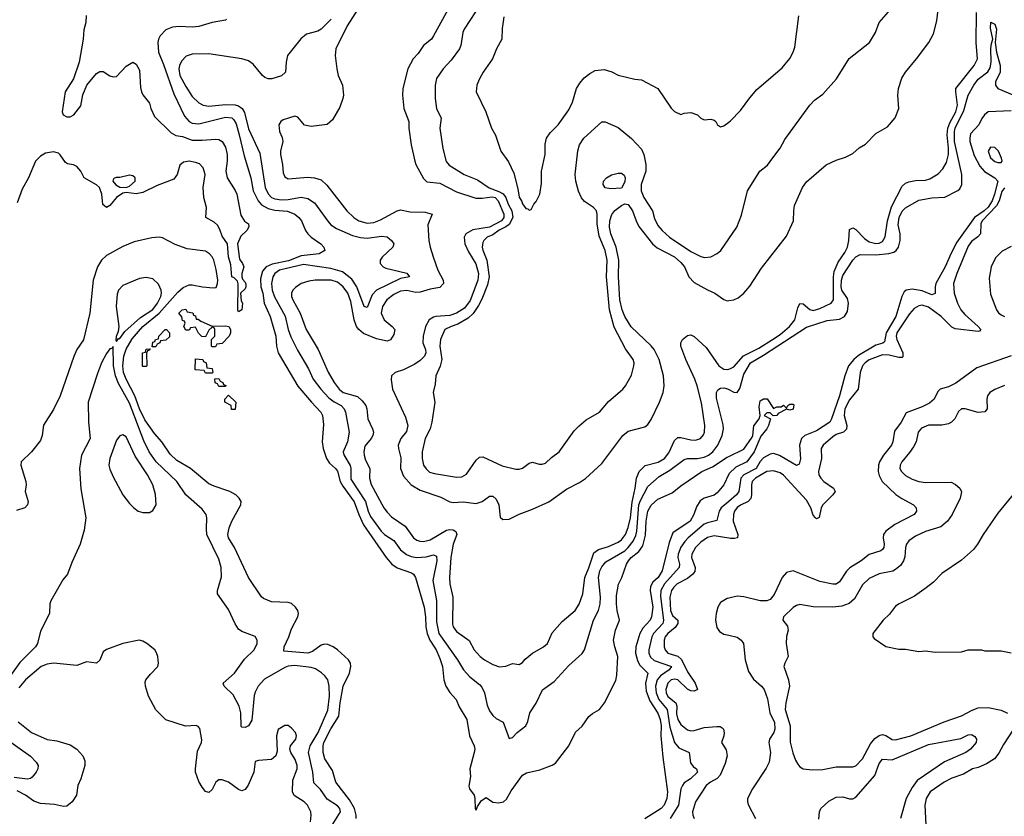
# Model space of a CAD drawing. Header units: inches. Extents: x 1678809 to 1859548, y 384609 to 522868.
# Tile 33 of 256: x 1745704 to 1751668, y 412123 to 416947. Entities that reach past the tile are written whole.
import ezdxf

# ---------------------------------------------------------------- set-up
doc = ezdxf.new("R2010")
doc.units = ezdxf.units.IN
doc.header["$MEASUREMENT"] = 0
doc.layers.add('B7441', color=7, linetype='Continuous')
doc.layers.add('B7451', color=7, linetype='Continuous')

msp = doc.modelspace()

# ---------------------------------------------------------------- linework, layer by layer
at = {"layer": 'B7441', "color": 5}
for points, elevation in [([(1747766.8, 417033.2), (1747688.2, 416910), (1747619.1, 416770), (1747615.8, 416730), (1747625.3, 416650), (1747633.4, 416610), (1747658.9, 416550), (1747664.9, 416490), (1747662.7, 416470), (1747643.4, 416416.6), (1747599.2, 416340.8), (1747567.4, 416312.6), (1747470, 416300.4), (1747430, 416308.6), (1747390, 416356), (1747370, 416363.5), (1747299.6, 416340.4), (1747285.3, 416330), (1747274.7, 416310), (1747277.8, 416270), (1747293.3, 416233.3), (1747297.6, 416210), (1747283.5, 416150), (1747283.2, 416130), (1747295.8, 416070), (1747299.4, 416019.4), (1747310, 415996.4), (1747330, 415984.4), (1747450, 415993.7), (1747490.2, 415990.2), (1747530, 415977.4), (1747565.1, 415945.1), (1747685.2, 415790), (1747728, 415750), (1747758.5, 415730), (1747810, 415715.3), (1747850, 415718.8), (1747890, 415734.2), (1747990, 415790.1), (1748010, 415795), (1748070, 415784), (1748161.4, 415781.4), (1748203.8, 415770), (1748176.1, 415703.9), (1748183.2, 415610), (1748190.2, 415570), (1748209.1, 415510.9), (1748237.3, 415430), (1748269.5, 415370), (1748270.7, 415350), (1748250, 415325.6), (1748190, 415315.2), (1748130, 415296.6), (1748104, 415296), (1748050, 415306.4), (1748010, 415303.4), (1747970, 415282.8), (1747928.4, 415250), (1747901.7, 415210), (1747893.9, 415170), (1747911.4, 415130), (1747960.7, 415090), (1747976, 415070), (1747970, 415039.7), (1747950, 415008.9), (1747930, 415001.2), (1747866.3, 415013.7), (1747787.1, 415047.1), (1747757.7, 415070), (1747744.8, 415090), (1747731, 415130), (1747710, 415240.5), (1747691.1, 415290), (1747663.7, 415330), (1747630, 415357.3), (1747591.1, 415368.9), (1747570, 415370.4), (1747494, 415370), (1747455.6, 415364.4), (1747410.3, 415349.6), (1747374, 415326), (1747359.1, 415310), (1747350.4, 415290), (1747350.3, 415270), (1747358, 415250), (1747403.7, 415170), (1747439, 415070), (1747512.5, 414950), (1747573.5, 414813.5), (1747609.5, 414750), (1747639.5, 414710), (1747663, 414690), (1747750, 414665.8), (1747779.7, 414639.7), (1747800.1, 414610), (1747806.6, 414590), (1747813.1, 414530), (1747842, 414470), (1747847.2, 414450), (1747843.8, 414430), (1747833.1, 414410), (1747795.1, 414364.9), (1747788, 414330), (1747790.1, 414310), (1747799.2, 414279.2), (1747826.1, 414230), (1747823.7, 414170), (1747833, 414132.9), (1747911, 413991), (1747930, 413964.1), (1747957.2, 413937.2), (1748039.6, 413879.6), (1748090.1, 413810.1), (1748110, 413795.1), (1748128.4, 413788.4), (1748150, 413787.4), (1748190, 413797.5), (1748290, 413856.1), (1748310, 413859.8), (1748330, 413857), (1748347, 413847), (1748352.2, 413830), (1748330.1, 413770), (1748315.7, 413690), (1748307.4, 413570), (1748309.6, 413530), (1748328.6, 413450), (1748326.8, 413286.8), (1748330.1, 413270), (1748350, 413242.2), (1748427.2, 413187.2), (1748458, 413130), (1748493.1, 413090), (1748519.5, 413070), (1748570, 413042.9), (1748610, 413028.1), (1748650, 413032.8), (1748690, 413048.5), (1748730, 413042.4), (1748750, 413054.4), (1748765.8, 413074.2), (1748810, 413110.3), (1748877, 413150), (1748902, 413170), (1748930, 413234.9), (1748990, 413302), (1749069.7, 413370), (1749093.3, 413406.7), (1749116.3, 413470), (1749128.2, 413570), (1749152.7, 413627.3), (1749181.7, 413718.3), (1749210, 413739.5), (1749270, 413757), (1749330, 413782.4), (1749350, 413798.1), (1749372.9, 413830), (1749390, 413872.3), (1749403.8, 413930), (1749414.2, 414025.8), (1749432.7, 414110), (1749439.6, 414170), (1749457.6, 414210), (1749492.5, 414247.5), (1749572, 414268), (1749609.4, 414290.6), (1749636.1, 414323.9), (1749670, 414398.9), (1749690, 414415.9), (1749710, 414416.8), (1749770, 414402.1), (1749798.6, 414401.4), (1749828.2, 414411.8), (1749846.1, 414433.9), (1749852.4, 414450), (1749853.8, 414490), (1749833.9, 414626.1), (1749807.7, 414730), (1749793.3, 414770), (1749738.7, 414890), (1749709, 414970), (1749709.2, 414990.8), (1749719.8, 415010), (1749750, 415035.6), (1749770, 415038.4), (1749790, 415029.1), (1749862.4, 414962.4), (1749939.5, 414850), (1749970, 414830.1), (1749990, 414828.4), (1750000, 414831.1)], 180), ([(1748309.1, 417030), (1748211.3, 416848.7), (1748198.5, 416830), (1748149.3, 416790), (1748117.1, 416742.9), (1748087.7, 416710), (1748056, 416650), (1748025.1, 416530), (1748023.5, 416490), (1748030.2, 416410), (1748061.4, 416330), (1748062, 416290), (1748076, 416190), (1748097.1, 416090), (1748103.5, 416070), (1748150, 415986.2), (1748170, 415966.2), (1748250, 415956.3), (1748350, 415903.8), (1748466.8, 415866.8), (1748505.9, 415865.9), (1748565.8, 415874.2), (1748584.6, 415870), (1748601.9, 415850), (1748636.6, 415770), (1748637, 415750), (1748623.1, 415730), (1748550, 415690.5), (1748450, 415674.4), (1748406.5, 415650), (1748396.2, 415630), (1748400.8, 415590), (1748422.1, 415542.1), (1748468.3, 415468.3), (1748483.4, 415410), (1748479.5, 415370), (1748432.5, 415247.5), (1748399, 415201), (1748350, 415169), (1748310, 415155.5), (1748226, 415150), (1748210, 415145.4), (1748185.6, 415130), (1748161.5, 415090), (1748147.8, 415030), (1748146.8, 414990), (1748162.3, 414950), (1748165.1, 414930), (1748156.6, 414910), (1748130, 414883.5), (1748098.2, 414861.8), (1748030, 414826.7), (1747978, 414810), (1747956, 414790), (1747953.9, 414766.1), (1747963.5, 414710), (1748040.6, 414540.6), (1748056.1, 414490), (1748047.1, 414452.9), (1748013.4, 414410), (1747997.5, 414370), (1747997.9, 414350), (1748013.7, 414293.7), (1748011.4, 414230), (1748030, 414183.2), (1748076.2, 414130), (1748130, 414098.5), (1748255.8, 414055.8), (1748310, 414027.9), (1748330, 414023.4), (1748390, 414027), (1748470, 414018.1), (1748505.3, 414030), (1748550, 414061.2), (1748570, 414060.7), (1748590, 414043.6), (1748606.4, 414010), (1748613.7, 413933.7), (1748630, 413920.5), (1748670, 413922), (1748730, 413953.1), (1748810, 413982.6), (1748910, 414027), (1749015.6, 414104.5), (1749096, 414144), (1749131.3, 414168.7), (1749230, 414260.3), (1749357.8, 414430), (1749390, 414454.4), (1749490, 414482.3), (1749510, 414496.2), (1749530, 414526.7), (1749579.9, 414630), (1749601.3, 414690), (1749608.1, 414730), (1749603.6, 414790), (1749577.4, 414890), (1749547.9, 414950), (1749530, 414971.9), (1749407.5, 415087.5), (1749369.6, 415149.6), (1749354.5, 415190), (1749340.3, 415250), (1749331.3, 415390), (1749333.4, 415490), (1749317.4, 415570), (1749285.6, 415650), (1749277.9, 415690), (1749279.6, 415730), (1749291.6, 415768.3), (1749309.2, 415790.8), (1749350, 415821.5), (1749370, 415831.7), (1749390, 415827.4), (1749416.8, 415790), (1749437.5, 415730), (1749455.5, 415695.5), (1749537.5, 415590), (1749566.3, 415566.3), (1749670, 415511.1), (1749710, 415477.5), (1749730.9, 415450), (1749757.8, 415390), (1749790, 415355.1), (1749870, 415310.2), (1749915.5, 415290), (1749970, 415252.7), (1749990, 415245.5), (1750000, 415246.7)], 220), ([(1746108, 416972), (1746104.9, 416930), (1746093.5, 416886.5), (1746088.2, 416830), (1746064.4, 416690), (1746030.2, 416589.8), (1745979.1, 416510), (1745960.7, 416390), (1745967.7, 416370), (1745990, 416359.3), (1746010, 416359.3), (1746032.7, 416370), (1746074.7, 416425.3), (1746087.3, 416492.7), (1746111.1, 416550), (1746170, 416620.5), (1746190, 416633.4), (1746210, 416634), (1746250, 416607.7), (1746270, 416600.7), (1746290, 416602.8), (1746350, 416666), (1746390.6, 416690.6), (1746410, 416678), (1746430, 416642), (1746436.9, 416536.9), (1746442, 416510), (1746451.1, 416491.1), (1746490, 416442), (1746498.8, 416410), (1746521.6, 416361.6), (1746621.5, 416261.5), (1746650, 416245.7), (1746690, 416239), (1746750, 416218.5), (1746810, 416216.6), (1746890, 416223.1), (1746910, 416221.6), (1746930, 416210.4), (1746950, 416174.8), (1746960.3, 416130), (1746961.7, 416090), (1746952.9, 416030), (1746961.5, 415990), (1747010, 415912), (1747018.9, 415890), (1747043.4, 415763.4), (1747066.4, 415726.4), (1747090.7, 415710), (1747093, 415693), (1747080.7, 415670), (1747044.4, 415635.6), (1747023, 415590), (1747036.3, 415496.3), (1747054.8, 415470), (1747062.8, 415450), (1747050.7, 415410), (1747050.8, 415390), (1747054.8, 415374.8), (1747070, 415358), (1747073.7, 415346.3), (1747074.8, 415330), (1747070, 415318), (1747042, 415290), (1747045.4, 415245.4), (1747054, 415230), (1747050.8, 415190), (1747030, 415178), (1747026, 415186), (1747027.2, 415347.2), (1747022.7, 415362.7), (1747003.6, 415383.6), (1746989.8, 415390), (1746983.5, 415463.5), (1746969, 415511), (1746962.7, 415590), (1746930, 415636), (1746916.4, 415676.4), (1746902, 415702), (1746881.5, 415721.5), (1746832.7, 415750), (1746836.2, 415810), (1746818.9, 415870), (1746816.4, 415930), (1746828.7, 416010), (1746816.4, 416050), (1746793.4, 416073.4), (1746770, 416082.6), (1746730.4, 416089.6), (1746696.1, 416083.9), (1746674.6, 416065.4), (1746659.1, 416010), (1746638, 415982), (1746537.1, 415942.9), (1746450, 415900.5), (1746410, 415891.8), (1746350, 415901.2), (1746330, 415897.2), (1746290, 415869.6), (1746250, 415822.9), (1746230, 415809.7), (1746208.8, 415828.8), (1746201.5, 415890), (1746187.6, 415930), (1746170, 415947.6), (1746094, 415990), (1746074.5, 416030), (1746050, 416058.7), (1746030, 416067.8), (1745993.6, 416073.6), (1745981.6, 416081.6), (1745950, 416129.6), (1745938.7, 416138.7), (1745910, 416147.8), (1745861.7, 416138.3), (1745830, 416120.4), (1745799.3, 416090), (1745758, 415990), (1745718.5, 415921.5), (1745690, 415839)], 120), ([(1746957.7, 416950), (1746950, 416944.4), (1746870.1, 416929.9), (1746790, 416905.2), (1746750, 416901.7), (1746670, 416906.3), (1746630, 416901), (1746590, 416886.6), (1746554.7, 416850), (1746545.1, 416830), (1746541.9, 416810), (1746544.8, 416750), (1746575.4, 416675.4), (1746637.5, 416497.5), (1746701.9, 416361.9), (1746730, 416331), (1746750, 416320.4), (1746790, 416317.4), (1746950, 416357.5), (1746990, 416352.2), (1747001.6, 416341.6), (1747015.9, 416315.9), (1747034.7, 416250), (1747063.2, 416123.3), (1747104.6, 415990), (1747118.8, 415910), (1747149.3, 415849.3), (1747170, 415826.1), (1747210, 415803.3), (1747250, 415793.1), (1747327.1, 415787.1), (1747370.3, 415770), (1747395.3, 415750), (1747410.4, 415730), (1747436.3, 415670), (1747450.6, 415650), (1747470.5, 415630), (1747528.7, 415590), (1747547, 415570), (1747552.4, 415550), (1747519.1, 415530), (1747410, 415518), (1747332.7, 415487.3), (1747234.4, 415465.7), (1747197.6, 415450), (1747175.4, 415424.6), (1747162.9, 415377.1), (1747165.6, 415330), (1747176.8, 415290), (1747185.4, 415230), (1747222.4, 415150), (1747256.6, 415030), (1747260.9, 414970), (1747270.7, 414930), (1747390, 414728.3), (1747471.3, 414631.3), (1747529.3, 414570), (1747538, 414550), (1747543.7, 414496.3), (1747535.6, 414390), (1747543.5, 414350), (1747563.3, 414290), (1747580.8, 414260.8), (1747617.7, 414230), (1747630, 414212.6), (1747645.7, 414150), (1747661.5, 414121.5), (1747730, 414027.2), (1747758.4, 413950), (1747787.5, 413887.5), (1747924.5, 413690), (1747958.8, 413650), (1747990, 413626.6), (1748076.7, 413596.7), (1748089.1, 413589.1), (1748102, 413570), (1748154.8, 413390), (1748162.9, 413330), (1748164.6, 413270), (1748172.7, 413230), (1748189.6, 413189.6), (1748227.6, 413130), (1748250, 413079), (1748265.9, 413030), (1748272.8, 412950), (1748286, 412910), (1748310, 412873.2), (1748347.2, 412830), (1748366.7, 412786.7), (1748412.7, 412710), (1748428.1, 412610), (1748456.8, 412550), (1748460.5, 412530), (1748457.9, 412510), (1748431.7, 412410), (1748435.2, 412364.8), (1748425.4, 412305.4), (1748429.3, 412289.3), (1748456.5, 412250), (1748461.7, 412230), (1748463.8, 412170), (1748470, 412160.7), (1748477.1, 412182.9), (1748502.2, 412217.8), (1748530, 412235.8), (1748570, 412209.2), (1748604.4, 412204.5), (1748634, 412210), (1748653.5, 412226.5), (1748682.2, 412277.8), (1748750, 412372.4), (1748773.6, 412386.4), (1748855.1, 412404.9), (1748930, 412431.8), (1748950, 412444.2), (1749029.9, 412550), (1749070, 412632.6), (1749112.2, 412667.8), (1749152.4, 412727.6), (1749174.2, 412745.8), (1749216.2, 412770), (1749246.6, 412810), (1749315.2, 412944.8), (1749322, 412978), (1749327, 413090), (1749308.5, 413150), (1749301.7, 413190), (1749312.5, 413250), (1749338.2, 413310), (1749324, 413370), (1749319.8, 413410), (1749320.3, 413459.7), (1749331.3, 413528.7), (1749351.8, 413570), (1749379.4, 413650), (1749391.3, 413670), (1749407.8, 413690), (1749454.1, 413725.9), (1749479.1, 413760.9), (1749494.9, 413825.1), (1749498.1, 413910), (1749508.3, 413971.7), (1749530, 414007.4), (1749570, 414044.2), (1749657.3, 414082.7), (1749710, 414123.9), (1749836.8, 414210), (1749900.2, 414239.8), (1749990, 414296.9), (1750000, 414301.8)], 140), ([(1747591.5, 416950), (1747530, 416889), (1747510, 416878.4), (1747441.5, 416858.5), (1747407.8, 416832.2), (1747327.4, 416730), (1747317.6, 416690), (1747313.7, 416630), (1747290, 416606.6), (1747231.9, 416588.1), (1747210, 416588), (1747190, 416596.9), (1747174.7, 416610), (1747117.6, 416677.6), (1747090, 416697.6), (1747050, 416710.8), (1746850, 416741.1), (1746750, 416737.8), (1746713.2, 416726.8), (1746683.8, 416696.2), (1746671.6, 416670), (1746668.6, 416650), (1746674.8, 416610), (1746710, 416543.2), (1746750, 416482.8), (1746790, 416443.2), (1746816.4, 416430), (1746850, 416423.9), (1746950, 416432.7), (1747010, 416430.9), (1747030, 416425.3), (1747052.4, 416410), (1747065.8, 416385.8), (1747090, 416286.4), (1747158.8, 416138.8), (1747190.5, 415930), (1747210, 415891.7), (1747230, 415871.3), (1747250, 415861.5), (1747290, 415855.7), (1747330, 415857.9), (1747410, 415872.3), (1747450, 415863.9), (1747490, 415837.5), (1747570, 415727.5), (1747590, 415705.3), (1747622.8, 415682.8), (1747720.4, 415640.4), (1747768, 415628), (1747810, 415624.1), (1747896, 415636), (1747930, 415632.3), (1747957.1, 415610), (1747970.2, 415590.2), (1747963.7, 415570), (1747900.8, 415510), (1747887.7, 415490), (1747887.4, 415470), (1747906.4, 415450), (1747922.9, 415442.9), (1748050, 415412), (1748064.9, 415390), (1748010, 415380.2), (1747865.6, 415310), (1747839.9, 415280.1), (1747810, 415204.7), (1747790, 415209.7), (1747745.7, 415330), (1747715.2, 415375.2), (1747659.7, 415419.7), (1747590, 415441.3), (1747424.1, 415464.1), (1747277.5, 415430), (1747249.4, 415410.6), (1747237.2, 415390), (1747228.9, 415350), (1747234.5, 415310), (1747248.2, 415268.2), (1747312.4, 415152.4), (1747330.1, 415070.1), (1747346.6, 415026.6), (1747386.1, 414946.1), (1747452.8, 414832.8), (1747482.1, 414770), (1747528.6, 414708.6), (1747577.5, 414657.5), (1747610, 414632.4), (1747652.6, 414610), (1747670.1, 414590), (1747677.5, 414570), (1747699.8, 414450), (1747690.8, 414390), (1747663.2, 414330), (1747667.4, 414312.6), (1747706.4, 414246.4), (1747710.5, 414230), (1747710, 414164.2), (1747799, 414030), (1747815.3, 413970), (1747830, 413938.3), (1747894.6, 413850), (1747914.8, 413830), (1747970, 413793.5), (1748010, 413736.8), (1748047.4, 413707.4), (1748075.8, 413695.8), (1748110, 413690.5), (1748166.1, 413693.9), (1748210, 413706), (1748230, 413698), (1748231.9, 413670), (1748207.3, 413550), (1748228.7, 413430), (1748230, 413301), (1748243, 413230), (1748356.6, 413070), (1748393.2, 413010), (1748430, 412968.4), (1748490, 412921.6), (1748504.4, 412904.4), (1748520.1, 412870), (1748536.1, 412796.1), (1748550, 412761.6), (1748570, 412732.7), (1748590, 412714.4), (1748632.7, 412692.7), (1748670, 412594.8), (1748690, 412600.7), (1748718, 412630), (1748770, 412670.7), (1748782.8, 412697.2), (1748794.8, 412750), (1748832.5, 412807.5), (1748871.2, 412888.8), (1748940.9, 412939.1), (1749030, 413036.9), (1749111.5, 413108.5), (1749125.3, 413130), (1749179.6, 413310), (1749209.3, 413370), (1749220.8, 413410), (1749222.9, 413450), (1749210.6, 413570), (1749218.9, 413610), (1749230, 413632.9), (1749255.7, 413664.3), (1749370, 413731.1), (1749390.7, 413750), (1749420.8, 413790), (1749436.4, 413823.6), (1749442.8, 413850), (1749454.7, 414010), (1749464, 414036), (1749510, 414120.4), (1749578.3, 414181.7), (1749641.6, 414218.4), (1749730, 414283.2), (1749750, 414290.1), (1749810.1, 414290.1), (1749850, 414297.2), (1749876.1, 414310), (1749902.1, 414330), (1749932.5, 414370), (1749960.2, 414430), (1749967.5, 414470), (1749966.1, 414493.8), (1749924.2, 414655.8), (1749924.8, 414690), (1749933.9, 414706.1), (1749950, 414715.9), (1749970, 414718.3), (1749992.5, 414712.5), (1750000, 414708.2)], 160), ([(1748465.7, 416994.3), (1748397.6, 416890), (1748389.5, 416870), (1748376.3, 416790), (1748368.7, 416771.3), (1748318.7, 416701.3), (1748269.1, 416650), (1748229.4, 416590.6), (1748220.7, 416550), (1748220.2, 416470), (1748229.1, 416410), (1748256.9, 416350), (1748250.2, 416290), (1748267.9, 416167.9), (1748288.4, 416088.4), (1748306.5, 416066.5), (1748397.4, 416010), (1748477.1, 415977.1), (1748548.2, 415928.2), (1748607.2, 415907.2), (1748632.8, 415892.8), (1748648.5, 415870), (1748662.5, 415830), (1748684.7, 415790), (1748690.5, 415750), (1748670, 415707), (1748650, 415692.1), (1748608, 415672.1), (1748570, 415644.4), (1748535, 415630), (1748515.5, 415610), (1748510, 415598), (1748506.1, 415570), (1748509.5, 415550.5), (1748534.6, 415490), (1748548.7, 415390), (1748538.7, 415341.3), (1748504.4, 415255.6), (1748482.8, 415217.2), (1748452.1, 415167.9), (1748420.9, 415139.1), (1748357.3, 415102.7), (1748318.4, 415090), (1748279.5, 415070), (1748252.9, 415010), (1748248.8, 414970), (1748262, 414890), (1748251.4, 414848.6), (1748224.9, 414790), (1748220.9, 414739.1), (1748208.5, 414690), (1748218.4, 414630), (1748201.3, 414510), (1748190.2, 414470), (1748161.1, 414410), (1748142.2, 414330), (1748141.5, 414290), (1748151.1, 414250), (1748166.3, 414226.3), (1748187.6, 414207.6), (1748217.9, 414197.9), (1748350, 414176.5), (1748382.2, 414177.8), (1748410, 414195.8), (1748470, 414280.4), (1748490, 414297.6), (1748510, 414300.3), (1748626.2, 414246.2), (1748710, 414225.3), (1748730, 414224.9), (1748750, 414231.6), (1748790, 414260.9), (1748810, 414267.2), (1748850, 414254.9), (1748870, 414254.9), (1748890, 414261.3), (1748924.8, 414295.2), (1748971.5, 414330), (1749063.6, 414456.4), (1749093, 414487), (1749136.6, 414523.4), (1749216, 414570), (1749270, 414635.5), (1749358, 414710), (1749374, 414730), (1749410, 414794.8), (1749424, 414850), (1749425.4, 414870), (1749419.7, 414890), (1749373.8, 414953.8), (1749305.8, 415085.8), (1749276.5, 415190), (1749259, 415390), (1749263.6, 415490), (1749251.3, 415550), (1749215.3, 415635.3), (1749202.9, 415710), (1749203, 415770), (1749197.5, 415790), (1749180.8, 415810), (1749126.5, 415846.5), (1749107.5, 415867.5), (1749088.3, 415908.3), (1749072, 415970), (1749069.9, 416010.1), (1749086.1, 416153.9), (1749096, 416190), (1749120.8, 416230), (1749231.1, 416328.9), (1749250, 416327.9), (1749330, 416294.7), (1749410, 416228.2), (1749470, 416162.2), (1749485.7, 416130), (1749497.5, 416070), (1749497.5, 416030), (1749468.3, 415950), (1749468.2, 415910), (1749485.1, 415870), (1749538, 415790), (1749550, 415743.8), (1749570, 415701.5), (1749595, 415670), (1749640.2, 415630), (1749770, 415543.6), (1749830, 415512.2), (1749852.3, 415507.7), (1749890, 415510.3), (1749930, 415532.2), (1749951.2, 415550), (1750000, 415620.9)], 240), ([(1748636.5, 416963.5), (1748627, 416893), (1748624.7, 416830), (1748592.1, 416770), (1748568, 416710), (1748511.6, 416630), (1748490.2, 416590), (1748472.6, 416550), (1748469, 416510), (1748527, 416390), (1748563, 416290), (1748586.9, 416246.9), (1748619.1, 416150), (1748665.8, 416085.8), (1748696.8, 416016.8), (1748722.3, 415922.3), (1748730, 415872), (1748746.9, 415846.9), (1748750, 415832), (1748770, 415804.7), (1748782, 415802), (1748790, 415794), (1748802, 415798), (1748818, 415830), (1748833.6, 415846.4), (1748854, 415890), (1748864.7, 415955.3), (1748866, 416030), (1748886.6, 416130), (1748887.2, 416192.8), (1748895.1, 416230), (1748918, 416262), (1748966, 416310), (1749030, 416401), (1749052.5, 416447.5), (1749077.7, 416530), (1749097.2, 416562.8), (1749124.4, 416595.6), (1749157.7, 416622.3), (1749190, 416640.3), (1749244.7, 416644.7), (1749290.4, 416630.4), (1749330, 416610.7), (1749430, 416586), (1749470, 416582.8), (1749570.5, 416530.5), (1749650, 416412), (1749670, 416392), (1749710, 416374), (1749730, 416382), (1749770, 416384.7), (1749810, 416371), (1749830, 416351.3), (1749850, 416341), (1749890, 416344.7), (1749910, 416338), (1749922, 416330), (1749932, 416310), (1749950, 416298), (1749970, 416304.7), (1750000, 416327.3)], 260), ([(1747742.4, 412110), (1747742.6, 412130), (1747731.7, 412170), (1747702.6, 412222.6), (1747619.1, 412330), (1747599.9, 412399.9), (1747552.4, 412470), (1747542.4, 412510), (1747542, 412550), (1747547.2, 412570), (1747590, 412652.3), (1747637.9, 412730), (1747645.2, 412810), (1747663.5, 412910), (1747701.7, 412990), (1747710.6, 413030), (1747708, 413050), (1747695.7, 413070), (1747630, 413131.9), (1747604, 413150), (1747570, 413162.7), (1747550, 413165.2), (1747530, 413160.2), (1747478.4, 413121.6), (1747450, 413109.9), (1747303.9, 413123.9), (1747305.5, 413150), (1747335, 413210), (1747350, 413257.6), (1747389.8, 413330), (1747392.9, 413350), (1747389, 413370), (1747375.4, 413390), (1747350, 413411.6), (1747330, 413418), (1747230, 413422.4), (1747181.5, 413441.5), (1747170, 413451.3), (1747090, 413568.2), (1747004.6, 413750), (1746968.7, 413810), (1746965.5, 413830), (1746973.3, 413870), (1746989.2, 413910), (1747044.4, 414010), (1747045.1, 414030), (1747034.3, 414050), (1747013, 414070), (1746977.6, 414090), (1746881.6, 414121.6), (1746850, 414136.2), (1746738.6, 414230), (1746656.6, 414276.6), (1746615.3, 414315.3), (1746565.5, 414390), (1746521.5, 414441.5), (1746462.9, 414522.9), (1746430, 414589.9), (1746401.1, 414670), (1746348.3, 414770), (1746333.5, 414810), (1746328.7, 414850), (1746335.8, 414910), (1746349, 414951), (1746385.9, 415014.1), (1746450, 415089.1), (1746549.1, 415170), (1746662, 415298), (1746695.2, 415324.8), (1746730, 415340.9), (1746750, 415341.6), (1746811.5, 415328.5), (1746877, 415323), (1746894.1, 415325.9), (1746903.4, 415350), (1746903.8, 415370), (1746894.6, 415434.6), (1746879.5, 415490), (1746870, 415511.2), (1746854.8, 415530), (1746830, 415544.4), (1746719.6, 415559.6), (1746646.7, 415586.7), (1746570, 415625.1), (1746550, 415629.7), (1746505.4, 415625.4), (1746398.1, 415601.9), (1746330, 415574), (1746230, 415518.7), (1746200.2, 415490), (1746175.5, 415450), (1746150.2, 415370), (1746130.2, 415170), (1746090, 415009.3), (1746051.1, 414948.9), (1746032.6, 414907.4), (1745950, 414669.4), (1745910, 414586), (1745848.2, 414491.8), (1745840.5, 414430), (1745830, 414399), (1745775.5, 414330), (1745714, 414270), (1745710.7, 414250), (1745740.7, 414150), (1745742.8, 414130), (1745738, 414090), (1745756, 414030), (1745750.8, 414010), (1745734.8, 413990), (1745685.8, 413974.2)], 140), ([(1747587.6, 412052.4), (1747648.2, 412150), (1747643, 412170), (1747630, 412185.7), (1747567.2, 412227.2), (1747525.8, 412285.8), (1747486, 412326), (1747480.3, 412390), (1747454, 412510), (1747464.8, 412550), (1747512.4, 412630), (1747570, 412766), (1747580.8, 412850), (1747579.1, 412910), (1747569.9, 412949.9), (1747553.2, 412973.2), (1747532.2, 412992.2), (1747495.6, 413015.6), (1747470, 413024.3), (1747370, 413037.1), (1747330, 413032.4), (1747310, 413024.6), (1747187.4, 412952.6), (1747148.6, 412910), (1747130, 412874.5), (1747125.3, 412854.7), (1747110, 412704.5), (1747090, 412669.7), (1747070, 412659.7), (1747050, 412662), (1747046.4, 412666.4), (1747044.1, 412750), (1747034.2, 412790), (1746998.1, 412858.1), (1746943.5, 412910), (1746936.4, 412930), (1747004.6, 412990), (1747066.1, 413073.9), (1747124.2, 413130), (1747143.7, 413170), (1747142.7, 413190), (1747130, 413212.3), (1747050, 413241.3), (1747030, 413256.9), (1747009, 413289), (1746970, 413376.2), (1746902, 413470), (1746902.3, 413490), (1746926.3, 413573.7), (1746925.6, 413630), (1746910, 413680.5), (1746838.7, 413830), (1746835.4, 413864.6), (1746838.5, 413930), (1746834.6, 413950), (1746810, 413983.5), (1746710.9, 414070), (1746656.5, 414150), (1746531.9, 414270), (1746489.3, 414330), (1746456.9, 414396.9), (1746370, 414624.7), (1746303.3, 414743.3), (1746283.9, 414790), (1746272.6, 414850), (1746270, 414968.7), (1746263.4, 414956.6), (1746250, 414953), (1746230, 414925.4), (1746200.5, 414870), (1746175, 414805), (1746119.7, 414630), (1746120.4, 414510), (1746132, 414410), (1746079.7, 414310), (1746065.7, 414230), (1746074.9, 414105.1), (1746105.7, 413930), (1746095.1, 413855.1), (1746071.4, 413770), (1746019.7, 413660.3), (1745993.1, 413590), (1745965, 413555), (1745892.4, 413427.6), (1745886, 413410), (1745884.9, 413350), (1745830, 413243.7), (1745812.3, 413170), (1745800.2, 413150), (1745706.2, 413053.8), (1745639.2, 412960.8)], 160), ([(1750000, 414194.7), (1749970, 414129.6), (1749930, 414082), (1749910, 414067.8), (1749850, 414049.7), (1749826.6, 414033.4), (1749803.4, 413996.6), (1749788.4, 413950), (1749765.4, 413910), (1749661.1, 413838.9), (1749638.3, 413781.7), (1749595.1, 413610), (1749571.7, 413570), (1749539.7, 413540.3), (1749525.2, 413514.8), (1749523.8, 413490), (1749538.7, 413390), (1749531.6, 413330), (1749522.3, 413310), (1749478.4, 413261.6), (1749460.1, 413230), (1749436.4, 413150), (1749434.7, 413110), (1749445.8, 413065.8), (1749459.4, 413039.4), (1749508.6, 412990), (1749495.1, 412930), (1749499.7, 412879.7), (1749521.6, 412821.6), (1749570, 412746.7), (1749583.7, 412710), (1749590, 412670.8), (1749588.8, 412610), (1749600.5, 412480.5), (1749628.2, 412270), (1749624.4, 412230), (1749608.6, 412190), (1749589.2, 412170), (1749491.5, 412108.5)], 140), ([(1750000, 414030.1), (1749953.3, 413990), (1749942.2, 413970), (1749926.7, 413913.3), (1749870, 413900.8), (1749850, 413891.3), (1749753.1, 413810), (1749732.4, 413787.6), (1749710, 413752.2), (1749692.1, 413710), (1749690.1, 413690), (1749701.3, 413650), (1749699, 413630), (1749609.7, 413530), (1749587.4, 413490), (1749586.3, 413453.7), (1749604.3, 413310), (1749602.2, 413297.8), (1749599.9, 413290), (1749543.9, 413230), (1749532.9, 413210), (1749515, 413130), (1749515.6, 413110), (1749526.2, 413086.2), (1749546.7, 413066.7), (1749652.6, 413030), (1749638.7, 413010), (1749586, 412974), (1749566.5, 412950), (1749556, 412910), (1749558.9, 412870), (1749574.9, 412830), (1749626.3, 412770), (1749643, 412663), (1749671.2, 412570), (1749696.9, 412536.9), (1749758.9, 412510), (1749767, 412447), (1749783.7, 412423.7), (1749803.7, 412410), (1749810.2, 412390), (1749767.5, 412350), (1749730, 412325), (1749718.2, 412310), (1749710, 412289.6), (1749694.8, 412190), (1749643.9, 412110)], 160), ([(1750000, 413807.4), (1749910, 413822.2), (1749870, 413810.9), (1749830, 413783.2), (1749796.9, 413750), (1749776, 413710), (1749773.2, 413690), (1749795.7, 413630), (1749794.2, 413605.8), (1749782.3, 413590), (1749750, 413563.9), (1749687.5, 413530), (1749666.4, 413510), (1749653.3, 413490), (1749642.2, 413450), (1749646.3, 413370), (1749659.5, 413339.5), (1749690.1, 413310), (1749691, 413290), (1749674.7, 413265.3), (1749630.1, 413230), (1749614.9, 413210), (1749607.6, 413190), (1749607.8, 413150), (1749614.8, 413130), (1749630.1, 413110.1), (1749690, 413091.9), (1749712.1, 413072.1), (1749750, 412998.4), (1749795.9, 412930), (1749810.2, 412890), (1749790, 412880.9), (1749770, 412882.7), (1749750, 412893.3), (1749690, 412949.4), (1749670, 412954.1), (1749650, 412949.9), (1749630.1, 412930), (1749618.8, 412890), (1749620.5, 412870), (1749630, 412848.1), (1749678, 412810), (1749684.6, 412790), (1749683, 412743), (1749690, 412708.7), (1749710, 412679.5), (1749750, 412646.4), (1749770, 412641.4), (1749790, 412643.1), (1749850, 412660.4), (1749927.1, 412667.1), (1749946.6, 412666.6), (1749959.3, 412659.3), (1749967.7, 412650), (1749971.8, 412628.2), (1749970, 412609.2), (1749955.8, 412570), (1749984.5, 412524.5), (1749989.5, 412490), (1749977.1, 412442.9), (1749947.8, 412372.2), (1749928.3, 412351.7), (1749888.4, 412330), (1749862.5, 412310), (1749797.7, 412210), (1749780.5, 412150), (1749781.8, 412130), (1749790, 412110.4)], 180), ([(1750000, 413444.7), (1749990, 413442.5), (1749950, 413417.1), (1749933.7, 413390), (1749922.8, 413350), (1749919.4, 413310), (1749926.7, 413266.7), (1749942.9, 413242.9), (1749970, 413225.6), (1750000, 413218.8)], 220), ([(1747466.1, 412090), (1747469.8, 412129.8), (1747467.9, 412150), (1747447.6, 412190), (1747427.3, 412210), (1747367.9, 412247.9), (1747356.2, 412270), (1747359.1, 412340.9), (1747385.8, 412410), (1747384.6, 412430), (1747373.2, 412466.8), (1747346.6, 412510), (1747341.1, 412530), (1747344.7, 412550), (1747376.9, 412590), (1747381.6, 412610), (1747374.5, 412630), (1747350, 412657.2), (1747330, 412673.2), (1747310, 412673.2), (1747270.7, 412649.3), (1747260.5, 412610), (1747263.4, 412516.6), (1747256.3, 412490), (1747230, 412466.6), (1747150, 412460.9), (1747130, 412454), (1747122, 412390), (1747089.1, 412310.9), (1747070, 412285.6), (1747050, 412278), (1747030, 412284.7), (1746970, 412329.6), (1746930, 412343.6), (1746910, 412342.9), (1746893.4, 412330), (1746870, 412285.2), (1746850, 412267.3), (1746830, 412273.3), (1746810, 412298.9), (1746790, 412334), (1746769.9, 412390), (1746768.7, 412410), (1746782.3, 412517.7), (1746805.1, 412570), (1746806.8, 412586.8), (1746795.1, 412655.1), (1746786, 412666), (1746772.3, 412672.3), (1746709.6, 412669.6), (1746590, 412707), (1746528.2, 412768.2), (1746483.7, 412850), (1746466.6, 412910), (1746464.1, 412935.9), (1746469.2, 412950), (1746495.9, 412984.1), (1746541.2, 413030), (1746545.2, 413050), (1746542, 413090), (1746533.6, 413113.6), (1746522, 413130), (1746475.3, 413170), (1746450, 413184), (1746428.9, 413188.9), (1746330, 413169.3), (1746230, 413133.2), (1746210, 413119), (1746190, 413069.2), (1746170, 413049.5), (1746110, 413058.4), (1746050, 413037), (1745910, 413051.2), (1745870, 413043.2), (1745833.8, 413030), (1745739.1, 412950), (1745699.8, 412900.2)], 180), ([(1745695, 412695), (1745775.6, 412630), (1745870, 412587), (1745930, 412580.7), (1746010, 412556.5), (1746050.3, 412530), (1746087.2, 412490), (1746098, 412458), (1746099.3, 412430), (1746074.4, 412350), (1746056.9, 412310), (1746049.1, 412250), (1746022.4, 412210), (1745990, 412184.4), (1745970, 412182.2), (1745914.9, 412194.9), (1745830, 412201), (1745790, 412214.5), (1745739.8, 412250), (1745690, 412276.1)], 180), ([(1745616.7, 412596.7), (1745770, 412487.2), (1745804.4, 412450), (1745815.5, 412430), (1745813.4, 412410), (1745804.9, 412390), (1745780.7, 412359.3), (1745768.9, 412351.1), (1745751.9, 412348.1), (1745670, 412357.4)], 160)]:
    msp.add_lwpolyline(points, dxfattribs=dict(at, elevation=elevation))
for points, elevation in [([(1746370, 416005.6), (1746310, 415991.2), (1746288.7, 415991.3), (1746274, 415986), (1746270, 415978), (1746269, 415969), (1746286.3, 415946.3), (1746310, 415933), (1746350, 415930.6), (1746370, 415939.1), (1746403.7, 415970), (1746403.7, 415990), (1746390, 416000.7)], 120), ([(1749282.9, 415922.9), (1749250, 415929.3), (1749238.4, 415950), (1749241.3, 415970), (1749258.4, 415990), (1749290, 416007.2), (1749330, 416018.3), (1749350, 416017.4), (1749365.4, 416005.4), (1749371.8, 415990), (1749370, 415966), (1749350, 415927.8)], 220), ([(1746470, 415386.6), (1746430, 415380.7), (1746330, 415337.4), (1746302.2, 415310), (1746295.6, 415284.4), (1746289.5, 415210), (1746305.2, 415090), (1746301.1, 415058.9), (1746288.9, 415028.9), (1746285.8, 415005.8), (1746290, 414998.8), (1746303.6, 415016.4), (1746310, 415016.4), (1746340.7, 415059.3), (1746436.2, 415143.8), (1746510, 415192.5), (1746539.3, 415230), (1746559, 415270), (1746563.4, 415290), (1746561.1, 415310), (1746545.8, 415345.8), (1746510, 415376.9)], 160), ([(1746774, 415134), (1746786, 415134), (1746801, 415121), (1746870, 415092), (1746954, 415094), (1746972, 415090), (1746982, 415070), (1746982, 415050), (1746974, 415030), (1746930, 414986), (1746898, 414982), (1746890, 414966), (1746870, 414966), (1746866, 414970), (1746866, 415010), (1746886, 415030), (1746886, 415070), (1746882, 415082), (1746870, 415086), (1746850, 415066), (1746830, 415026), (1746808, 415028), (1746788.4, 415048.4), (1746770, 415086), (1746738, 415082), (1746730, 415066), (1746710, 415066), (1746698, 415090), (1746706, 415110), (1746702, 415122), (1746690, 415126), (1746687.3, 415147.3), (1746668.9, 415168.9), (1746688, 415190), (1746710, 415194), (1746718, 415178), (1746752.7, 415172.7), (1746758, 415158), (1746770, 415154)], 120), ([(1746506, 414966), (1746510, 414994), (1746522, 414998), (1746526, 415010), (1746546, 415014), (1746548, 415030), (1746586, 415070), (1746594, 415070), (1746612, 415050), (1746612.7, 415027.3), (1746590, 415006), (1746558, 415002), (1746554, 414990), (1746538, 414982), (1746530, 414966)], 120), ([(1746450, 414846), (1746448.9, 414848.9), (1746449.2, 414930), (1746466, 414934), (1746470, 414951.3), (1746494, 414954), (1746490, 414946), (1746478, 414942), (1746472.7, 414927.3), (1746474, 414850), (1746470, 414846)], 120), ([(1746830, 414806), (1746822, 414822), (1746767.3, 414827.3), (1746770, 414894), (1746814, 414890), (1746818, 414878), (1746834, 414870), (1746838, 414838), (1746870, 414834), (1746874, 414810), (1746870, 414806)], 120), ([(1746910, 414726), (1746902, 414742), (1746888.4, 414748.4), (1746887.3, 414772.7), (1746910, 414774), (1746918, 414758), (1746934, 414750), (1746938, 414738), (1746952.7, 414732.7), (1746950, 414726)], 120), ([(1747010, 414586), (1746987.3, 414587.3), (1746986, 414610), (1746946, 414630), (1746946, 414650), (1746970, 414674), (1747014, 414630)], 120), ([(1746330, 414432.2), (1746310, 414427.1), (1746290, 414401.3), (1746249.4, 414290), (1746243.8, 414250), (1746250, 414224.9), (1746270, 414179.3), (1746330, 414070.5), (1746370, 414018), (1746396.3, 413990), (1746422.8, 413970), (1746450, 413962.4), (1746490, 413962), (1746510, 413974.8), (1746531.3, 414010), (1746527.9, 414072.1), (1746511.6, 414130), (1746479.5, 414190), (1746404.4, 414304.4), (1746350, 414421)], 180)]:
    msp.add_lwpolyline(points, close=True, dxfattribs=dict(at, elevation=elevation))
at = {"layer": 'B7451', "color": 5}
for points, elevation in [([(1750000, 415246.7), (1750030, 415250.5), (1750056.3, 415263.7), (1750090, 415290.7), (1750126.5, 415333.5), (1750198, 415442), (1750350, 415636), (1750391.2, 415728.8), (1750392.6, 415790), (1750398.2, 415821.8), (1750446.3, 415930), (1750470, 415966), (1750590, 416068.2), (1750650, 416095.5), (1750705.8, 416114.2), (1750750, 416137.3), (1750790, 416170.8), (1750826.8, 416193.2), (1750890, 416258.8), (1750961.2, 416298.8), (1751006.6, 416353.4), (1751029.3, 416410), (1751023.6, 416490), (1751028, 416530), (1751046.7, 416593.3), (1751069.8, 416630.2), (1751136.9, 416710), (1751211.6, 416810), (1751238.5, 416861.5), (1751259, 416941), (1751283.4, 417150)], 220), ([(1750000, 415620.9), (1750047.6, 415690), (1750076, 415764), (1750112.4, 415910), (1750188.4, 416030), (1750233, 416067), (1750266.6, 416110), (1750309.7, 416170), (1750338.2, 416221.8), (1750490, 416430.4), (1750519.5, 416460.5), (1750570, 416497.1), (1750650.9, 416589.1), (1750728.7, 416711.3), (1750851.6, 416808.4), (1750888.3, 416870), (1750911.1, 416930), (1750980.5, 417010)], 240), ([(1750000, 414831.1), (1750010, 414833.8), (1750030, 414845.7), (1750088.4, 414911.6), (1750181.6, 414958.4), (1750265, 415010), (1750310, 415040.5), (1750368.2, 415090), (1750400.3, 415130), (1750417.8, 415202.1), (1750430, 415228.1), (1750450, 415225.4), (1750490, 415192.3), (1750510, 415186.5), (1750550, 415198), (1750620.3, 415230), (1750633, 415250), (1750633.4, 415390), (1750638, 415422), (1750661.4, 415478.6), (1750702.6, 415537.4), (1750718.2, 415570), (1750725.8, 415610), (1750730, 415677.5), (1750750, 415686.6), (1750770, 415677.4), (1750821.4, 415621.4), (1750850, 415601.5), (1750890, 415591.4), (1750910, 415593), (1750930, 415603.6), (1750947.2, 415632.8), (1750960.5, 415730), (1750985.6, 415814.4), (1751050, 415938.2), (1751070, 415957.1), (1751090, 415965.7), (1751130, 415973.3), (1751190, 415975.8), (1751217, 415982.9), (1751267.2, 416012.8), (1751296.8, 416043.2), (1751317.5, 416082.5), (1751330.8, 416130), (1751331, 416169), (1751321.7, 416250), (1751326.2, 416290), (1751337.6, 416322.4), (1751373.8, 416390), (1751384.7, 416430), (1751373.9, 416510), (1751375.5, 416530), (1751486.4, 416670), (1751505.6, 416710), (1751497.7, 416810), (1751500.2, 416990)], 180), ([(1750000, 416327.3), (1750010, 416334.8), (1750070, 416396.3), (1750126.6, 416473.4), (1750170, 416523.8), (1750323.5, 416656.5), (1750368.8, 416711.2), (1750389.7, 416750), (1750399.8, 416780.2), (1750423.6, 416970)], 260), ([(1750000, 414708.2), (1750030, 414691.1), (1750050, 414689.2), (1750066.6, 414713.4), (1750090, 414799.7), (1750130.6, 414870), (1750210, 414916.3), (1750470, 415086), (1750594.4, 415125.6), (1750670, 415134.2), (1750700.6, 415150), (1750719.4, 415180.6), (1750725.5, 415230), (1750718, 415258), (1750685.2, 415310), (1750680.7, 415330), (1750683, 415370), (1750690, 415398.5), (1750750, 415490.1), (1750770, 415511), (1750795, 415525), (1750890, 415523.1), (1750969.6, 415530.4), (1751000, 415540), (1751014, 415550), (1751027.1, 415570), (1751038.4, 415610), (1751038.2, 415650), (1751025.8, 415705.8), (1751031.7, 415750), (1751050, 415787.1), (1751070, 415807.8), (1751150, 415854.2), (1751230, 415867.4), (1751307.9, 415872.1), (1751387.6, 415912.4), (1751398.1, 415921.9), (1751410.4, 415949.6), (1751411.7, 416010), (1751367.2, 416210), (1751365.8, 416270), (1751370.5, 416290), (1751423.4, 416396.6), (1751450, 416489.1), (1751483.9, 416550), (1751510, 416587.1), (1751568, 416632), (1751583.4, 416656.6), (1751589, 416690), (1751586.3, 416773.7), (1751590, 416802.8), (1751599.5, 416830), (1751584.4, 416895.6), (1751587.7, 416932.3), (1751610, 416921), (1751621.3, 416890), (1751613.5, 416810), (1751620.2, 416750), (1751644, 416670), (1751642.9, 416630), (1751615.1, 416570), (1751614.4, 416550), (1751628.6, 416530), (1751730, 416488.1)], 160), ([(1751710, 416395.3), (1751571.3, 416390), (1751548.7, 416371.3), (1751531.5, 416348.5), (1751513.2, 416310), (1751464.2, 416255.8), (1751459, 416230), (1751460.4, 416210), (1751485.6, 416125.6), (1751519.1, 416059.1), (1751548.7, 416028.7), (1751611, 415990), (1751629.5, 415970), (1751609.7, 415889.7), (1751595.8, 415850), (1751570, 415811.6), (1751546.6, 415790), (1751488, 415750), (1751380.3, 415599.7), (1751345.9, 415534.1), (1751310.6, 415450), (1751253.9, 415350), (1751249.4, 415329.5), (1751250, 415289.6), (1751230, 415281.7), (1751170, 415305.5), (1751110, 415315.8), (1751074, 415310), (1751061.6, 415298.4), (1751048.2, 415271.8), (1751011.2, 415150), (1750952.9, 415050), (1750943.3, 414996.7), (1750932.1, 414987.9), (1750890, 414976.5), (1750785.8, 414914.2), (1750756.3, 414890), (1750725.6, 414850), (1750702.9, 414790), (1750670.8, 414670), (1750622, 414530), (1750610.8, 414510), (1750530, 414458), (1750460.6, 414430), (1750440.7, 414410), (1750427.7, 414370), (1750433.3, 414286.7), (1750424.9, 414255.1), (1750410, 414248.3), (1750307.4, 414307.4), (1750270, 414319), (1750250, 414316.4), (1750210, 414293.4), (1750190, 414271.3), (1750164.8, 414230), (1750090.1, 414190), (1750073, 414170), (1750060.7, 414090), (1750046.5, 414070), (1750000, 414030.1)], 160), ([(1751670, 415928.3), (1751654.2, 415905.8), (1751637.5, 415850), (1751620.8, 415819.2), (1751534.4, 415730), (1751526.5, 415710), (1751525, 415650), (1751508.7, 415631.3), (1751470, 415604.3), (1751450, 415576.3), (1751380.6, 415410), (1751360.1, 415350), (1751364.3, 415290), (1751384.8, 415230), (1751405.2, 415190), (1751430, 415161.7), (1751510.1, 415090), (1751525.8, 415070), (1751518.9, 415061.1), (1751510, 415059.1), (1751370, 415074.3), (1751350, 415085.6), (1751285.3, 415150), (1751210, 415206.8), (1751170, 415218.7), (1751150, 415214.1), (1751121.6, 415198.4), (1751093.5, 415166.5), (1751017, 415050), (1751013.9, 415030), (1751018.3, 415010), (1751054.1, 414930), (1751053.7, 414906.3), (1751050, 414902), (1751030, 414901.1), (1750970, 414916.2), (1750930, 414917), (1750850, 414887.5), (1750825.3, 414870), (1750809.6, 414850), (1750794.9, 414810), (1750782.5, 414710), (1750730, 414644.4), (1750702.9, 414590), (1750699.1, 414550), (1750714, 414490), (1750712.2, 414467.8), (1750694, 414450), (1750650, 414435.5), (1750630, 414421.7), (1750571.1, 414370), (1750559.8, 414350), (1750561.2, 414290), (1750543.3, 414210), (1750545.5, 414190), (1750556.8, 414170), (1750576, 414150), (1750634, 414110), (1750643.2, 414090), (1750630.2, 414070), (1750569.3, 414010), (1750559, 413990), (1750547.5, 413932.5), (1750530, 413923.9), (1750523.9, 413930), (1750510, 413946.9), (1750496.5, 413990), (1750470, 414038), (1750330, 414188.5), (1750310, 414202), (1750270, 414215.3), (1750230, 414210.5), (1750160.8, 414170), (1750141.8, 414150), (1750136.6, 414130), (1750137.6, 414070), (1750132.8, 414047.2), (1750116.3, 414030), (1750070, 414007.8), (1750050, 413992.5), (1750033.4, 413970), (1750027.3, 413950), (1750026.5, 413910), (1750053.7, 413830), (1750051.9, 413810), (1750035, 413805), (1750010, 413805.8), (1750000, 413807.4)], 180), ([(1751710, 415574.2), (1751654.9, 415545.1), (1751615.1, 415504.9), (1751588.4, 415450), (1751577.2, 415382.8), (1751585.3, 415285.3), (1751620.1, 415190), (1751632.4, 415172.4), (1751650, 415159.2), (1751670, 415149.6)], 220), ([(1751710, 414911.6), (1751501.6, 414838.4), (1751374.3, 414745.7), (1751330, 414724.7), (1751280.3, 414710), (1751265.4, 414694.6), (1751243.5, 414650), (1751215.7, 414624.3), (1751170, 414602.4), (1751073.2, 414566.8), (1751043.8, 414510), (1751004.2, 414455.8), (1750993.1, 414390), (1750985.7, 414370), (1750937.6, 414310), (1750912.4, 414270), (1750906.3, 414250), (1750905, 414210), (1750910, 414187), (1750929.4, 414150), (1751011, 414071), (1751046.8, 414046.8), (1751117.4, 414010), (1751133.8, 413990), (1751137.3, 413970), (1751122.7, 413950), (1751005.2, 413890), (1750950.2, 413850), (1750936.5, 413830), (1750935, 413810), (1750941.1, 413770), (1750939.2, 413750), (1750930, 413737.7), (1750919.5, 413730), (1750850, 413708.1), (1750800.8, 413670), (1750733.3, 413626.7), (1750712.8, 413607.2), (1750670, 413542.7), (1750650, 413528.9), (1750630, 413528.2), (1750550, 413544.8), (1750390, 413609), (1750350, 413599.8), (1750322.3, 413570), (1750274.9, 413465.1), (1750250, 413435.5), (1750230, 413427.4), (1750190, 413427.2), (1750090, 413451.4), (1750050, 413455.6), (1750000, 413444.7)], 220), ([(1751668.9, 414731.1), (1751610, 414707.4), (1751581.2, 414690), (1751566.4, 414670), (1751562.7, 414650), (1751564.9, 414590), (1751550, 414572.8), (1751510, 414568.1), (1751430.3, 414589.7), (1751410, 414589.7), (1751390, 414573.6), (1751368.9, 414530), (1751349.4, 414510.6), (1751330, 414499.8), (1751290, 414490.6), (1751210, 414492.3), (1751165.8, 414474.2), (1751147.5, 414450), (1751133.5, 414390), (1751118.9, 414361.1), (1751094.6, 414325.4), (1751047, 414270), (1751037.7, 414250), (1751036.5, 414230), (1751045.2, 414210), (1751070, 414187.3), (1751110, 414165), (1751150, 414151), (1751190, 414145.3), (1751345.8, 414145.8), (1751372.4, 414132.4), (1751399.3, 414110), (1751408.7, 414088.7), (1751400.7, 414050), (1751352.7, 413950), (1751323.6, 413910), (1751283.4, 413876.7), (1751190, 413848.2), (1751130, 413819.8), (1751090, 413790.8), (1751076.2, 413770), (1751070.2, 413750), (1751065.1, 413694.9), (1751058.3, 413670), (1751038.8, 413641.2), (1751010, 413616.5), (1750992.2, 413607.8), (1750910, 413591.7), (1750850, 413562.9), (1750810, 413524.2), (1750760.6, 413439.4), (1750728.5, 413411.5), (1750684.9, 413395.1), (1750630.1, 413389.9), (1750510.6, 413390.5), (1750430, 413404.7), (1750410, 413400.4), (1750390, 413388.2), (1750330.4, 413330), (1750326.8, 413310), (1750355.1, 413275.1), (1750358.7, 413250), (1750349.2, 413210.8), (1750346.3, 413170), (1750358.9, 413090), (1750338.3, 413050), (1750333.8, 413030), (1750360.9, 412950), (1750366.7, 412910), (1750344.2, 412810), (1750340.9, 412770), (1750372.1, 412670), (1750370.9, 412570.9), (1750387.8, 412507.8), (1750403.2, 412463.2), (1750417.6, 412437.6), (1750430, 412422.8), (1750450, 412410.7), (1750504.9, 412404.9), (1750570, 412405.5), (1750650, 412422.4), (1750750, 412423.1), (1750770, 412428.5), (1750810, 412470.6), (1750857.9, 412562.1), (1750885, 412595), (1750910, 412612.4), (1750930, 412617.3), (1750950, 412613.1), (1750990, 412588.1), (1751010, 412586.5), (1751102, 412610), (1751304.8, 412695.2), (1751410, 412731.8), (1751473.7, 412766.3), (1751510, 412779), (1751570, 412782), (1751650, 412764.8), (1751687.8, 412747.8)], 240), ([(1750000, 414301.8), (1750090, 414346.7), (1750140.5, 414419.5), (1750145.3, 414430), (1750152.1, 414487.9), (1750184, 414530), (1750189, 414551), (1750183.2, 414603.2), (1750190, 414638), (1750210, 414651.3), (1750231.6, 414651.6), (1750270, 414592), (1750290, 414602), (1750316.4, 414603.6), (1750330, 414612), (1750350, 414594), (1750358, 414610), (1750370, 414618), (1750390, 414618), (1750394, 414614), (1750390, 414588.7), (1750370, 414582), (1750350, 414588), (1750298, 414562), (1750290, 414549.2), (1750267.3, 414547.3), (1750250, 414566), (1750230, 414566), (1750214, 414550), (1750252, 414530), (1750240.5, 414490), (1750230.4, 414470), (1750194.1, 414425.9), (1750152.7, 414330), (1750108.9, 414270), (1750043.1, 414236.9), (1750001.7, 414198.3), (1750000, 414194.7)], 140), ([(1751730, 414081.2), (1751630, 413959.3), (1751539.3, 413830), (1751506.4, 413770), (1751482, 413738), (1751410, 413673.3), (1751290, 413594), (1751238.6, 413541.4), (1751194.3, 413505.7), (1751124.6, 413455.4), (1751031, 413410), (1751010, 413395.1), (1750973.4, 413346.6), (1750934.8, 413310), (1750871.3, 413230), (1750872, 413210), (1750879.6, 413199.6), (1750950, 413151.3), (1751030, 413134.8), (1751070, 413136), (1751150, 413121), (1751190, 413124.7), (1751250, 413116), (1751410, 413118), (1751450, 413131.3), (1751530, 413131.3), (1751550, 413124.7), (1751650, 413124.7), (1751710, 413112)], 260), ([(1750000, 413218.8), (1750050, 413207.5), (1750074.7, 413190), (1750088.2, 413170), (1750098.7, 413070), (1750118.9, 412998.9), (1750150, 412952.9), (1750198.3, 412910), (1750214.4, 412890), (1750234.5, 412834.5), (1750248.7, 412750), (1750276.1, 412690), (1750279.3, 412650), (1750272.7, 412630), (1750245.9, 412590), (1750242.6, 412570), (1750252.6, 412510), (1750244.8, 412450), (1750226.5, 412413.5), (1750143.8, 412290), (1750112.9, 412230), (1750112, 412210), (1750118.4, 412190), (1750162, 412110)], 220), ([(1751724.8, 412650), (1751663, 412557), (1751635.8, 412504.2), (1751609.2, 412470.8), (1751559.5, 412440.5), (1751510, 412419.3), (1751475.5, 412410), (1751421.5, 412378.5), (1751350, 412352.9), (1751304.9, 412330), (1751218.7, 412270), (1751195.8, 412230), (1751186.3, 412190), (1751194.3, 412030)], 240), ([(1750545.8, 412105.8), (1750548.6, 412150), (1750557.6, 412170), (1750606.1, 412213.9), (1750650, 412238.2), (1750690, 412240.5), (1750730.9, 412229.1), (1750750, 412229), (1750770, 412238), (1750884.8, 412370), (1750910, 412443.2), (1750930, 412469.4), (1750990, 412465.2), (1751210, 412556.7), (1751405.7, 412594.3), (1751450, 412616.3), (1751470, 412618.2), (1751490, 412606), (1751499.6, 412590), (1751497.7, 412570), (1751463.2, 412530), (1751434.3, 412510), (1751307, 412453), (1751140.4, 412339.6), (1751110, 412298), (1751074.8, 412230), (1751038.8, 412110)], 220)]:
    msp.add_lwpolyline(points, dxfattribs=dict(at, elevation=elevation))
at = {"layer": 'B7451', "color": 5, "elevation": 180}
msp.add_lwpolyline([(1751585.2, 416174.8), (1751571.5, 416150), (1751585.7, 416110), (1751610, 416088.6), (1751630, 416081.3), (1751650, 416082), (1751655.6, 416090), (1751651.5, 416108.5), (1751632.5, 416150), (1751610, 416172.8)], close=True, dxfattribs=at)

doc.saveas('drawing.dxf')
